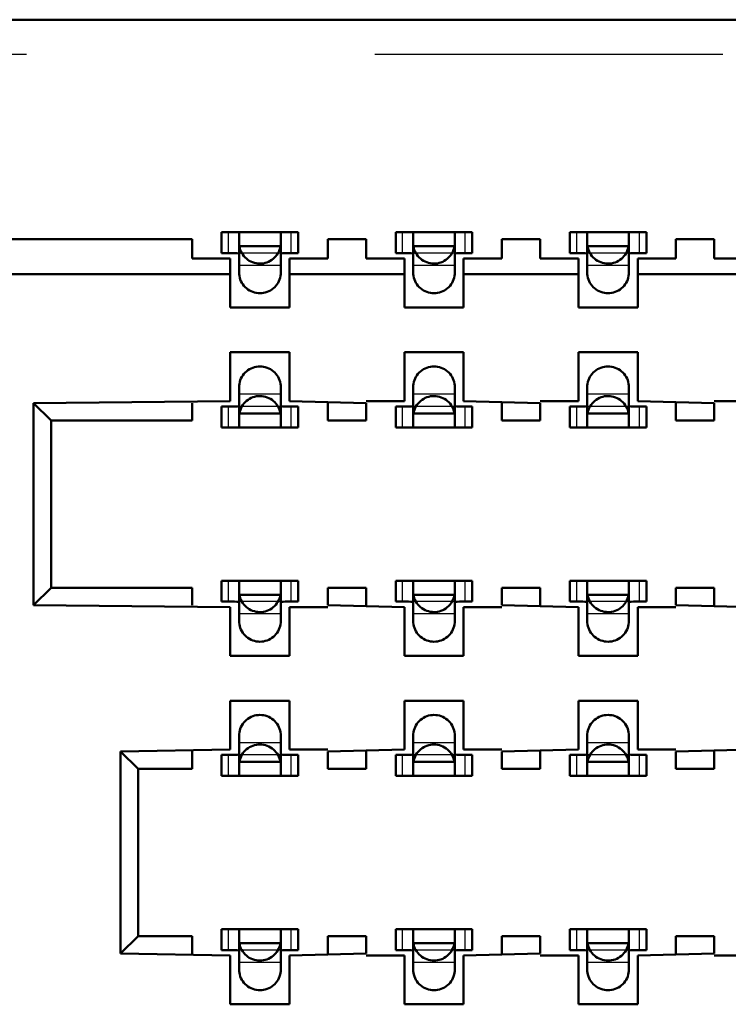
# Model space of a CAD drawing. Header units: inches. Extents: x -1.57 to 1.57, y -0.29 to 0.29.
# Tile 5 of 45: x -1.29 to -1.09, y 0.01 to 0.29. Entities that reach past the tile are written whole.
import ezdxf

# ---------------------------------------------------------------- set-up
doc = ezdxf.new("R2010")
doc.units = ezdxf.units.IN
doc.header["$MEASUREMENT"] = 0
doc.linetypes.add('Dashed', pattern=[2, 1, -1])
for name, color, linetype, lineweight in [('AM_0', 7, 'Continuous', 50), ('AM_4', 3, 'Continuous', 25), ('AM_9', 6, 'Dashed', 25)]:
    doc.layers.add(name, color=color, linetype=linetype, lineweight=lineweight)

# ---------------------------------------------------------------- blocks, each defined once
blk = doc.blocks.new('3_SEAM_50_03_5_L_10_1_A_K_TR_conn_0_in_SEAM_50_03_5_S_10_2_A_K_TR_4')
at = {"layer": 'AM_0', "ltscale": 0.006065}
for p, q in [((-1.214, 0.228), (-1.236, 0.228)), ((-1.236, 0.222), (-1.236, 0.228)), ((-1.231, 0.21651), (-1.231, 0.22785)), ((-1.219, 0.22785), (-1.219, 0.21651)), ((-1.214, 0.222), (-1.214, 0.228)), ((-1.164, 0.228), (-1.186, 0.228)), ((-1.186, 0.222), (-1.186, 0.228)), ((-1.181, 0.21651), (-1.181, 0.22785)), ((-1.169, 0.22785), (-1.169, 0.21651)), ((-1.164, 0.222), (-1.164, 0.228)), ((-1.136, 0.222), (-1.136, 0.228)), ((-1.114, 0.228), (-1.136, 0.228)), ((-1.131, 0.21651), (-1.131, 0.22785)), ((-1.119, 0.22785), (-1.119, 0.21651)), ((-1.114, 0.222), (-1.114, 0.228)), ((-1.21908, 0.224), (-1.23092, 0.224)), ((-1.16908, 0.224), (-1.18092, 0.224)), ((-1.11908, 0.224), (-1.13092, 0.224)), ((-1.236, 0.222), (-1.23228, 0.222)), ((-1.21772, 0.222), (-1.214, 0.222)), ((-1.186, 0.222), (-1.18228, 0.222)), ((-1.16772, 0.222), (-1.164, 0.222)), ((-1.136, 0.222), (-1.13228, 0.222)), ((-1.11772, 0.222), (-1.114, 0.222)), ((-1.231, 0.17215), (-1.231, 0.18349)), ((-1.219, 0.18349), (-1.219, 0.17215)), ((-1.181, 0.17215), (-1.181, 0.18349)), ((-1.169, 0.18349), (-1.169, 0.17215)), ((-1.131, 0.17215), (-1.131, 0.18349)), ((-1.119, 0.18349), (-1.119, 0.17215)), ((-1.23228, 0.178), (-1.236, 0.178)), ((-1.236, 0.172), (-1.236, 0.178)), ((-1.21908, 0.176), (-1.23092, 0.176)), ((-1.214, 0.178), (-1.21772, 0.178)), ((-1.214, 0.172), (-1.214, 0.178)), ((-1.18228, 0.178), (-1.186, 0.178)), ((-1.186, 0.172), (-1.186, 0.178)), ((-1.16908, 0.176), (-1.18092, 0.176)), ((-1.164, 0.178), (-1.16772, 0.178)), ((-1.164, 0.172), (-1.164, 0.178)), ((-1.13228, 0.178), (-1.136, 0.178)), ((-1.136, 0.172), (-1.136, 0.178)), ((-1.11908, 0.176), (-1.13092, 0.176)), ((-1.114, 0.178), (-1.11772, 0.178)), ((-1.114, 0.172), (-1.114, 0.178)), ((-1.236, 0.172), (-1.214, 0.172)), ((-1.186, 0.172), (-1.164, 0.172)), ((-1.136, 0.172), (-1.114, 0.172)), ((-1.236, 0.122), (-1.236, 0.128)), ((-1.214, 0.128), (-1.236, 0.128)), ((-1.231, 0.11651), (-1.231, 0.12785)), ((-1.219, 0.12785), (-1.219, 0.11651)), ((-1.214, 0.122), (-1.214, 0.128)), ((-1.164, 0.128), (-1.186, 0.128)), ((-1.186, 0.122), (-1.186, 0.128)), ((-1.181, 0.11651), (-1.181, 0.12785)), ((-1.169, 0.12785), (-1.169, 0.11651)), ((-1.164, 0.122), (-1.164, 0.128)), ((-1.136, 0.122), (-1.136, 0.128)), ((-1.114, 0.128), (-1.136, 0.128)), ((-1.131, 0.11651), (-1.131, 0.12785)), ((-1.119, 0.12785), (-1.119, 0.11651)), ((-1.114, 0.122), (-1.114, 0.128)), ((-1.236, 0.122), (-1.23228, 0.122)), ((-1.21908, 0.124), (-1.23092, 0.124)), ((-1.21772, 0.122), (-1.214, 0.122)), ((-1.186, 0.122), (-1.18228, 0.122)), ((-1.16908, 0.124), (-1.18092, 0.124)), ((-1.16772, 0.122), (-1.164, 0.122)), ((-1.136, 0.122), (-1.13228, 0.122)), ((-1.11908, 0.124), (-1.13092, 0.124)), ((-1.11772, 0.122), (-1.114, 0.122)), ((-1.231, 0.07215), (-1.231, 0.08349)), ((-1.219, 0.08349), (-1.219, 0.07215)), ((-1.181, 0.07215), (-1.181, 0.08349)), ((-1.169, 0.08349), (-1.169, 0.07215)), ((-1.131, 0.07215), (-1.131, 0.08349)), ((-1.119, 0.08349), (-1.119, 0.07215)), ((-1.23228, 0.078), (-1.236, 0.078)), ((-1.236, 0.072), (-1.236, 0.078)), ((-1.214, 0.078), (-1.21772, 0.078)), ((-1.214, 0.072), (-1.214, 0.078)), ((-1.18228, 0.078), (-1.186, 0.078)), ((-1.186, 0.072), (-1.186, 0.078)), ((-1.164, 0.078), (-1.16772, 0.078)), ((-1.164, 0.072), (-1.164, 0.078)), ((-1.13228, 0.078), (-1.136, 0.078)), ((-1.136, 0.072), (-1.136, 0.078)), ((-1.114, 0.078), (-1.11772, 0.078)), ((-1.114, 0.072), (-1.114, 0.078)), ((-1.21908, 0.076), (-1.23092, 0.076)), ((-1.16908, 0.076), (-1.18092, 0.076)), ((-1.11908, 0.076), (-1.13092, 0.076)), ((-1.236, 0.072), (-1.214, 0.072)), ((-1.186, 0.072), (-1.164, 0.072)), ((-1.136, 0.072), (-1.114, 0.072)), ((-1.236, 0.022), (-1.236, 0.028)), ((-1.214, 0.028), (-1.236, 0.028)), ((-1.231, 0.01651), (-1.231, 0.02785)), ((-1.219, 0.02785), (-1.219, 0.01651)), ((-1.214, 0.022), (-1.214, 0.028)), ((-1.186, 0.022), (-1.186, 0.028)), ((-1.164, 0.028), (-1.186, 0.028)), ((-1.181, 0.01651), (-1.181, 0.02785)), ((-1.169, 0.02785), (-1.169, 0.01651)), ((-1.164, 0.022), (-1.164, 0.028)), ((-1.136, 0.022), (-1.136, 0.028)), ((-1.114, 0.028), (-1.136, 0.028)), ((-1.131, 0.01651), (-1.131, 0.02785)), ((-1.119, 0.02785), (-1.119, 0.01651)), ((-1.114, 0.022), (-1.114, 0.028)), ((-1.21908, 0.024), (-1.23092, 0.024)), ((-1.16908, 0.024), (-1.18092, 0.024)), ((-1.11908, 0.024), (-1.13092, 0.024)), ((-1.236, 0.022), (-1.23228, 0.022)), ((-1.21772, 0.022), (-1.214, 0.022)), ((-1.186, 0.022), (-1.18228, 0.022)), ((-1.16772, 0.022), (-1.164, 0.022)), ((-1.136, 0.022), (-1.13228, 0.022)), ((-1.11772, 0.022), (-1.114, 0.022))]:
    blk.add_line(p, q, dxfattribs=at)
for points in [[(-1.231, 0.22785), (-1.23117, 0.22795), (-1.23165, 0.22799), (-1.23211, 0.228)], [(-1.21789, 0.228), (-1.21855, 0.22798), (-1.21893, 0.22792), (-1.219, 0.22785)], [(-1.181, 0.22785), (-1.18117, 0.22795), (-1.18165, 0.22799), (-1.18211, 0.228)], [(-1.16789, 0.228), (-1.16855, 0.22798), (-1.16893, 0.22792), (-1.169, 0.22785)], [(-1.131, 0.22785), (-1.13117, 0.22795), (-1.13165, 0.22799), (-1.13211, 0.228)], [(-1.11789, 0.228), (-1.11855, 0.22798), (-1.11893, 0.22792), (-1.119, 0.22785)], [(-1.23092, 0.224), (-1.23081, 0.22349), (-1.23065, 0.22299), (-1.23046, 0.2225), (-1.23022, 0.22204), (-1.22994, 0.22159), (-1.22962, 0.22118), (-1.22927, 0.22079), (-1.22889, 0.22043), (-1.22848, 0.22011), (-1.22804, 0.21983), (-1.22757, 0.21958), (-1.22709, 0.21938), (-1.22659, 0.21922), (-1.22608, 0.2191), (-1.22557, 0.21903), (-1.22504, 0.219), (-1.22452, 0.21902), (-1.224, 0.21908), (-1.22349, 0.21919), (-1.22299, 0.21935), (-1.2225, 0.21954), (-1.22204, 0.21978), (-1.22159, 0.22006), (-1.22118, 0.22038), (-1.22079, 0.22073), (-1.22043, 0.22111), (-1.22011, 0.22152), (-1.21983, 0.22196), (-1.21958, 0.22243), (-1.21938, 0.22291), (-1.21922, 0.22341), (-1.2191, 0.22392), (-1.21908, 0.224)], [(-1.18092, 0.224), (-1.18081, 0.22349), (-1.18065, 0.22299), (-1.18046, 0.2225), (-1.18022, 0.22204), (-1.17994, 0.22159), (-1.17962, 0.22118), (-1.17927, 0.22079), (-1.17889, 0.22043), (-1.17848, 0.22011), (-1.17804, 0.21983), (-1.17757, 0.21958), (-1.17709, 0.21938), (-1.17659, 0.21922), (-1.17608, 0.2191), (-1.17557, 0.21903), (-1.17504, 0.219), (-1.17452, 0.21902), (-1.174, 0.21908), (-1.17349, 0.21919), (-1.17299, 0.21935), (-1.1725, 0.21954), (-1.17204, 0.21978), (-1.17159, 0.22006), (-1.17118, 0.22038), (-1.17079, 0.22073), (-1.17043, 0.22111), (-1.17011, 0.22152), (-1.16983, 0.22196), (-1.16958, 0.22243), (-1.16938, 0.22291), (-1.16922, 0.22341), (-1.1691, 0.22392), (-1.16908, 0.224)], [(-1.13092, 0.224), (-1.13081, 0.22349), (-1.13065, 0.22299), (-1.13046, 0.2225), (-1.13022, 0.22204), (-1.12994, 0.22159), (-1.12962, 0.22118), (-1.12927, 0.22079), (-1.12889, 0.22043), (-1.12848, 0.22011), (-1.12804, 0.21983), (-1.12757, 0.21958), (-1.12709, 0.21938), (-1.12659, 0.21922), (-1.12608, 0.2191), (-1.12557, 0.21903), (-1.12504, 0.219), (-1.12452, 0.21902), (-1.124, 0.21908), (-1.12349, 0.21919), (-1.12299, 0.21935), (-1.1225, 0.21954), (-1.12204, 0.21978), (-1.12159, 0.22006), (-1.12118, 0.22038), (-1.12079, 0.22073), (-1.12043, 0.22111), (-1.12011, 0.22152), (-1.11983, 0.22196), (-1.11958, 0.22243), (-1.11938, 0.22291), (-1.11922, 0.22341), (-1.1191, 0.22392), (-1.11908, 0.224)], [(-1.231, 0.22175), (-1.23116, 0.22191), (-1.23163, 0.22198), (-1.23228, 0.222)], [(-1.21772, 0.222), (-1.21843, 0.22198), (-1.21887, 0.22189), (-1.219, 0.22175)], [(-1.181, 0.22175), (-1.18116, 0.22191), (-1.18163, 0.22198), (-1.18228, 0.222)], [(-1.16772, 0.222), (-1.16843, 0.22198), (-1.16887, 0.22189), (-1.169, 0.22175)], [(-1.131, 0.22175), (-1.13116, 0.22191), (-1.13163, 0.22198), (-1.13228, 0.222)], [(-1.11772, 0.222), (-1.11843, 0.22198), (-1.11887, 0.22189), (-1.119, 0.22175)], [(-1.219, 0.21651), (-1.21902, 0.21599), (-1.21909, 0.21547), (-1.2192, 0.21496), (-1.21936, 0.21446), (-1.21956, 0.21398), (-1.2198, 0.21351), (-1.22009, 0.21307), (-1.2204, 0.21266), (-1.22076, 0.21227), (-1.22114, 0.21192), (-1.22156, 0.2116), (-1.222, 0.21132), (-1.22246, 0.21108), (-1.22295, 0.21088), (-1.22345, 0.21072), (-1.22396, 0.21061), (-1.22448, 0.21054), (-1.225, 0.21051), (-1.22552, 0.21054), (-1.22604, 0.21061), (-1.22655, 0.21072), (-1.22705, 0.21088), (-1.22754, 0.21108), (-1.228, 0.21132), (-1.22844, 0.2116), (-1.22886, 0.21192), (-1.22924, 0.21227), (-1.2296, 0.21266), (-1.22991, 0.21307), (-1.2302, 0.21351), (-1.23044, 0.21398), (-1.23064, 0.21446), (-1.2308, 0.21496), (-1.23091, 0.21547), (-1.23098, 0.21599), (-1.231, 0.21651)], [(-1.169, 0.21651), (-1.16902, 0.21599), (-1.16909, 0.21547), (-1.1692, 0.21496), (-1.16936, 0.21446), (-1.16956, 0.21398), (-1.1698, 0.21351), (-1.17009, 0.21307), (-1.1704, 0.21266), (-1.17076, 0.21227), (-1.17114, 0.21192), (-1.17156, 0.2116), (-1.172, 0.21132), (-1.17246, 0.21108), (-1.17295, 0.21088), (-1.17345, 0.21072), (-1.17396, 0.21061), (-1.17448, 0.21054), (-1.175, 0.21051), (-1.17552, 0.21054), (-1.17604, 0.21061), (-1.17655, 0.21072), (-1.17705, 0.21088), (-1.17754, 0.21108), (-1.178, 0.21132), (-1.17844, 0.2116), (-1.17886, 0.21192), (-1.17924, 0.21227), (-1.1796, 0.21266), (-1.17991, 0.21307), (-1.1802, 0.21351), (-1.18044, 0.21398), (-1.18064, 0.21446), (-1.1808, 0.21496), (-1.18091, 0.21547), (-1.18098, 0.21599), (-1.181, 0.21651)], [(-1.119, 0.21651), (-1.11902, 0.21599), (-1.11909, 0.21547), (-1.1192, 0.21496), (-1.11936, 0.21446), (-1.11956, 0.21398), (-1.1198, 0.21351), (-1.12009, 0.21307), (-1.1204, 0.21266), (-1.12076, 0.21227), (-1.12114, 0.21192), (-1.12156, 0.2116), (-1.122, 0.21132), (-1.12246, 0.21108), (-1.12295, 0.21088), (-1.12345, 0.21072), (-1.12396, 0.21061), (-1.12448, 0.21054), (-1.125, 0.21051), (-1.12552, 0.21054), (-1.12604, 0.21061), (-1.12655, 0.21072), (-1.12705, 0.21088), (-1.12754, 0.21108), (-1.128, 0.21132), (-1.12844, 0.2116), (-1.12886, 0.21192), (-1.12924, 0.21227), (-1.1296, 0.21266), (-1.12991, 0.21307), (-1.1302, 0.21351), (-1.13044, 0.21398), (-1.13064, 0.21446), (-1.1308, 0.21496), (-1.13091, 0.21547), (-1.13098, 0.21599), (-1.131, 0.21651)], [(-1.231, 0.18349), (-1.23098, 0.18401), (-1.23091, 0.18453), (-1.2308, 0.18504), (-1.23064, 0.18554), (-1.23044, 0.18602), (-1.2302, 0.18649), (-1.22991, 0.18693), (-1.2296, 0.18734), (-1.22924, 0.18773), (-1.22886, 0.18808), (-1.22844, 0.1884), (-1.228, 0.18868), (-1.22754, 0.18892), (-1.22705, 0.18912), (-1.22655, 0.18928), (-1.22604, 0.18939), (-1.22552, 0.18946), (-1.225, 0.18949), (-1.22448, 0.18946), (-1.22396, 0.18939), (-1.22345, 0.18928), (-1.22295, 0.18912), (-1.22246, 0.18892), (-1.222, 0.18868), (-1.22156, 0.1884), (-1.22114, 0.18808), (-1.22076, 0.18773), (-1.2204, 0.18734), (-1.22009, 0.18693), (-1.2198, 0.18649), (-1.21956, 0.18602), (-1.21936, 0.18554), (-1.2192, 0.18504), (-1.21909, 0.18453), (-1.21902, 0.18401), (-1.219, 0.18349)], [(-1.181, 0.18349), (-1.18098, 0.18401), (-1.18091, 0.18453), (-1.1808, 0.18504), (-1.18064, 0.18554), (-1.18044, 0.18602), (-1.1802, 0.18649), (-1.17991, 0.18693), (-1.1796, 0.18734), (-1.17924, 0.18773), (-1.17886, 0.18808), (-1.17844, 0.1884), (-1.178, 0.18868), (-1.17754, 0.18892), (-1.17705, 0.18912), (-1.17655, 0.18928), (-1.17604, 0.18939), (-1.17552, 0.18946), (-1.175, 0.18949), (-1.17448, 0.18946), (-1.17396, 0.18939), (-1.17345, 0.18928), (-1.17295, 0.18912), (-1.17246, 0.18892), (-1.172, 0.18868), (-1.17156, 0.1884), (-1.17114, 0.18808), (-1.17076, 0.18773), (-1.1704, 0.18734), (-1.17009, 0.18693), (-1.1698, 0.18649), (-1.16956, 0.18602), (-1.16936, 0.18554), (-1.1692, 0.18504), (-1.16909, 0.18453), (-1.16902, 0.18401), (-1.169, 0.18349)], [(-1.131, 0.18349), (-1.13098, 0.18401), (-1.13091, 0.18453), (-1.1308, 0.18504), (-1.13064, 0.18554), (-1.13044, 0.18602), (-1.1302, 0.18649), (-1.12991, 0.18693), (-1.1296, 0.18734), (-1.12924, 0.18773), (-1.12886, 0.18808), (-1.12844, 0.1884), (-1.128, 0.18868), (-1.12754, 0.18892), (-1.12705, 0.18912), (-1.12655, 0.18928), (-1.12604, 0.18939), (-1.12552, 0.18946), (-1.125, 0.18949), (-1.12448, 0.18946), (-1.12396, 0.18939), (-1.12345, 0.18928), (-1.12295, 0.18912), (-1.12246, 0.18892), (-1.122, 0.18868), (-1.12156, 0.1884), (-1.12114, 0.18808), (-1.12076, 0.18773), (-1.1204, 0.18734), (-1.12009, 0.18693), (-1.1198, 0.18649), (-1.11956, 0.18602), (-1.11936, 0.18554), (-1.1192, 0.18504), (-1.11909, 0.18453), (-1.11902, 0.18401), (-1.119, 0.18349)], [(-1.21908, 0.176), (-1.21919, 0.17651), (-1.21935, 0.17701), (-1.21954, 0.1775), (-1.21978, 0.17796), (-1.22006, 0.17841), (-1.22038, 0.17882), (-1.22073, 0.17921), (-1.22111, 0.17957), (-1.22152, 0.17989), (-1.22196, 0.18017), (-1.22243, 0.18042), (-1.22291, 0.18062), (-1.22341, 0.18078), (-1.22392, 0.1809), (-1.22443, 0.18097), (-1.22496, 0.181), (-1.22548, 0.18098), (-1.226, 0.18092), (-1.22651, 0.18081), (-1.22701, 0.18065), (-1.2275, 0.18046), (-1.22796, 0.18022), (-1.22841, 0.17994), (-1.22882, 0.17962), (-1.22921, 0.17927), (-1.22957, 0.17889), (-1.22989, 0.17848), (-1.23017, 0.17804), (-1.23042, 0.17757), (-1.23062, 0.17709), (-1.23078, 0.17659), (-1.2309, 0.17608), (-1.23092, 0.176)], [(-1.16908, 0.176), (-1.16919, 0.17651), (-1.16935, 0.17701), (-1.16954, 0.1775), (-1.16978, 0.17796), (-1.17006, 0.17841), (-1.17038, 0.17882), (-1.17073, 0.17921), (-1.17111, 0.17957), (-1.17152, 0.17989), (-1.17196, 0.18017), (-1.17243, 0.18042), (-1.17291, 0.18062), (-1.17341, 0.18078), (-1.17392, 0.1809), (-1.17443, 0.18097), (-1.17496, 0.181), (-1.17548, 0.18098), (-1.176, 0.18092), (-1.17651, 0.18081), (-1.17701, 0.18065), (-1.1775, 0.18046), (-1.17796, 0.18022), (-1.17841, 0.17994), (-1.17882, 0.17962), (-1.17921, 0.17927), (-1.17957, 0.17889), (-1.17989, 0.17848), (-1.18017, 0.17804), (-1.18042, 0.17757), (-1.18062, 0.17709), (-1.18078, 0.17659), (-1.1809, 0.17608), (-1.18092, 0.176)], [(-1.11908, 0.176), (-1.11919, 0.17651), (-1.11935, 0.17701), (-1.11954, 0.1775), (-1.11978, 0.17796), (-1.12006, 0.17841), (-1.12038, 0.17882), (-1.12073, 0.17921), (-1.12111, 0.17957), (-1.12152, 0.17989), (-1.12196, 0.18017), (-1.12243, 0.18042), (-1.12291, 0.18062), (-1.12341, 0.18078), (-1.12392, 0.1809), (-1.12443, 0.18097), (-1.12496, 0.181), (-1.12548, 0.18098), (-1.126, 0.18092), (-1.12651, 0.18081), (-1.12701, 0.18065), (-1.1275, 0.18046), (-1.12796, 0.18022), (-1.12841, 0.17994), (-1.12882, 0.17962), (-1.12921, 0.17927), (-1.12957, 0.17889), (-1.12989, 0.17848), (-1.13017, 0.17804), (-1.13042, 0.17757), (-1.13062, 0.17709), (-1.13078, 0.17659), (-1.1309, 0.17608), (-1.13092, 0.176)], [(-1.23228, 0.178), (-1.23157, 0.17802), (-1.23113, 0.17811), (-1.231, 0.17825)], [(-1.219, 0.17825), (-1.21884, 0.17809), (-1.21837, 0.17802), (-1.21772, 0.178)], [(-1.18228, 0.178), (-1.18157, 0.17802), (-1.18113, 0.17811), (-1.181, 0.17825)], [(-1.169, 0.17825), (-1.16884, 0.17809), (-1.16837, 0.17802), (-1.16772, 0.178)], [(-1.13228, 0.178), (-1.13157, 0.17802), (-1.13113, 0.17811), (-1.131, 0.17825)], [(-1.119, 0.17825), (-1.11884, 0.17809), (-1.11837, 0.17802), (-1.11772, 0.178)], [(-1.23211, 0.172), (-1.23145, 0.17202), (-1.23107, 0.17208), (-1.231, 0.17215)], [(-1.219, 0.17215), (-1.21883, 0.17205), (-1.21835, 0.17201), (-1.21789, 0.172)], [(-1.18211, 0.172), (-1.18145, 0.17202), (-1.18107, 0.17208), (-1.181, 0.17215)], [(-1.169, 0.17215), (-1.16883, 0.17205), (-1.16835, 0.17201), (-1.16789, 0.172)], [(-1.13211, 0.172), (-1.13145, 0.17202), (-1.13107, 0.17208), (-1.131, 0.17215)], [(-1.119, 0.17215), (-1.11883, 0.17205), (-1.11835, 0.17201), (-1.11789, 0.172)], [(-1.231, 0.12785), (-1.23117, 0.12795), (-1.23165, 0.12799), (-1.23211, 0.128)], [(-1.21789, 0.128), (-1.21855, 0.12798), (-1.21893, 0.12792), (-1.219, 0.12785)], [(-1.181, 0.12785), (-1.18117, 0.12795), (-1.18165, 0.12799), (-1.18211, 0.128)], [(-1.16789, 0.128), (-1.16855, 0.12798), (-1.16893, 0.12792), (-1.169, 0.12785)], [(-1.131, 0.12785), (-1.13117, 0.12795), (-1.13165, 0.12799), (-1.13211, 0.128)], [(-1.11789, 0.128), (-1.11855, 0.12798), (-1.11893, 0.12792), (-1.119, 0.12785)], [(-1.231, 0.12175), (-1.23116, 0.12191), (-1.23163, 0.12198), (-1.23228, 0.122)], [(-1.23092, 0.124), (-1.23081, 0.12349), (-1.23065, 0.12299), (-1.23046, 0.1225), (-1.23022, 0.12204), (-1.22994, 0.12159), (-1.22962, 0.12118), (-1.22927, 0.12079), (-1.22889, 0.12043), (-1.22848, 0.12011), (-1.22804, 0.11983), (-1.22757, 0.11958), (-1.22709, 0.11938), (-1.22659, 0.11922), (-1.22608, 0.1191), (-1.22557, 0.11903), (-1.22504, 0.119), (-1.22452, 0.11902), (-1.224, 0.11908), (-1.22349, 0.11919), (-1.22299, 0.11935), (-1.2225, 0.11954), (-1.22204, 0.11978), (-1.22159, 0.12006), (-1.22118, 0.12038), (-1.22079, 0.12073), (-1.22043, 0.12111), (-1.22011, 0.12152), (-1.21983, 0.12196), (-1.21958, 0.12243), (-1.21938, 0.12291), (-1.21922, 0.12341), (-1.2191, 0.12392), (-1.21908, 0.124)], [(-1.21772, 0.122), (-1.21843, 0.12198), (-1.21887, 0.12189), (-1.219, 0.12175)], [(-1.181, 0.12175), (-1.18116, 0.12191), (-1.18163, 0.12198), (-1.18228, 0.122)], [(-1.18092, 0.124), (-1.18081, 0.12349), (-1.18065, 0.12299), (-1.18046, 0.1225), (-1.18022, 0.12204), (-1.17994, 0.12159), (-1.17962, 0.12118), (-1.17927, 0.12079), (-1.17889, 0.12043), (-1.17848, 0.12011), (-1.17804, 0.11983), (-1.17757, 0.11958), (-1.17709, 0.11938), (-1.17659, 0.11922), (-1.17608, 0.1191), (-1.17557, 0.11903), (-1.17504, 0.119), (-1.17452, 0.11902), (-1.174, 0.11908), (-1.17349, 0.11919), (-1.17299, 0.11935), (-1.1725, 0.11954), (-1.17204, 0.11978), (-1.17159, 0.12006), (-1.17118, 0.12038), (-1.17079, 0.12073), (-1.17043, 0.12111), (-1.17011, 0.12152), (-1.16983, 0.12196), (-1.16958, 0.12243), (-1.16938, 0.12291), (-1.16922, 0.12341), (-1.1691, 0.12392), (-1.16908, 0.124)], [(-1.16772, 0.122), (-1.16843, 0.12198), (-1.16887, 0.12189), (-1.169, 0.12175)], [(-1.131, 0.12175), (-1.13116, 0.12191), (-1.13163, 0.12198), (-1.13228, 0.122)], [(-1.13092, 0.124), (-1.13081, 0.12349), (-1.13065, 0.12299), (-1.13046, 0.1225), (-1.13022, 0.12204), (-1.12994, 0.12159), (-1.12962, 0.12118), (-1.12927, 0.12079), (-1.12889, 0.12043), (-1.12848, 0.12011), (-1.12804, 0.11983), (-1.12757, 0.11958), (-1.12709, 0.11938), (-1.12659, 0.11922), (-1.12608, 0.1191), (-1.12557, 0.11903), (-1.12504, 0.119), (-1.12452, 0.11902), (-1.124, 0.11908), (-1.12349, 0.11919), (-1.12299, 0.11935), (-1.1225, 0.11954), (-1.12204, 0.11978), (-1.12159, 0.12006), (-1.12118, 0.12038), (-1.12079, 0.12073), (-1.12043, 0.12111), (-1.12011, 0.12152), (-1.11983, 0.12196), (-1.11958, 0.12243), (-1.11938, 0.12291), (-1.11922, 0.12341), (-1.1191, 0.12392), (-1.11908, 0.124)], [(-1.11772, 0.122), (-1.11843, 0.12198), (-1.11887, 0.12189), (-1.119, 0.12175)], [(-1.219, 0.11651), (-1.21902, 0.11599), (-1.21909, 0.11547), (-1.2192, 0.11496), (-1.21936, 0.11446), (-1.21956, 0.11398), (-1.2198, 0.11351), (-1.22009, 0.11307), (-1.2204, 0.11266), (-1.22076, 0.11227), (-1.22114, 0.11192), (-1.22156, 0.1116), (-1.222, 0.11132), (-1.22246, 0.11108), (-1.22295, 0.11088), (-1.22345, 0.11072), (-1.22396, 0.11061), (-1.22448, 0.11054), (-1.225, 0.11051), (-1.22552, 0.11054), (-1.22604, 0.11061), (-1.22655, 0.11072), (-1.22705, 0.11088), (-1.22754, 0.11108), (-1.228, 0.11132), (-1.22844, 0.1116), (-1.22886, 0.11192), (-1.22924, 0.11227), (-1.2296, 0.11266), (-1.22991, 0.11307), (-1.2302, 0.11351), (-1.23044, 0.11398), (-1.23064, 0.11446), (-1.2308, 0.11496), (-1.23091, 0.11547), (-1.23098, 0.11599), (-1.231, 0.11651)], [(-1.169, 0.11651), (-1.16902, 0.11599), (-1.16909, 0.11547), (-1.1692, 0.11496), (-1.16936, 0.11446), (-1.16956, 0.11398), (-1.1698, 0.11351), (-1.17009, 0.11307), (-1.1704, 0.11266), (-1.17076, 0.11227), (-1.17114, 0.11192), (-1.17156, 0.1116), (-1.172, 0.11132), (-1.17246, 0.11108), (-1.17295, 0.11088), (-1.17345, 0.11072), (-1.17396, 0.11061), (-1.17448, 0.11054), (-1.175, 0.11051), (-1.17552, 0.11054), (-1.17604, 0.11061), (-1.17655, 0.11072), (-1.17705, 0.11088), (-1.17754, 0.11108), (-1.178, 0.11132), (-1.17844, 0.1116), (-1.17886, 0.11192), (-1.17924, 0.11227), (-1.1796, 0.11266), (-1.17991, 0.11307), (-1.1802, 0.11351), (-1.18044, 0.11398), (-1.18064, 0.11446), (-1.1808, 0.11496), (-1.18091, 0.11547), (-1.18098, 0.11599), (-1.181, 0.11651)], [(-1.119, 0.11651), (-1.11902, 0.11599), (-1.11909, 0.11547), (-1.1192, 0.11496), (-1.11936, 0.11446), (-1.11956, 0.11398), (-1.1198, 0.11351), (-1.12009, 0.11307), (-1.1204, 0.11266), (-1.12076, 0.11227), (-1.12114, 0.11192), (-1.12156, 0.1116), (-1.122, 0.11132), (-1.12246, 0.11108), (-1.12295, 0.11088), (-1.12345, 0.11072), (-1.12396, 0.11061), (-1.12448, 0.11054), (-1.125, 0.11051), (-1.12552, 0.11054), (-1.12604, 0.11061), (-1.12655, 0.11072), (-1.12705, 0.11088), (-1.12754, 0.11108), (-1.128, 0.11132), (-1.12844, 0.1116), (-1.12886, 0.11192), (-1.12924, 0.11227), (-1.1296, 0.11266), (-1.12991, 0.11307), (-1.1302, 0.11351), (-1.13044, 0.11398), (-1.13064, 0.11446), (-1.1308, 0.11496), (-1.13091, 0.11547), (-1.13098, 0.11599), (-1.131, 0.11651)], [(-1.231, 0.08349), (-1.23098, 0.08401), (-1.23091, 0.08453), (-1.2308, 0.08504), (-1.23064, 0.08554), (-1.23044, 0.08602), (-1.2302, 0.08649), (-1.22991, 0.08693), (-1.2296, 0.08734), (-1.22924, 0.08773), (-1.22886, 0.08808), (-1.22844, 0.0884), (-1.228, 0.08868), (-1.22754, 0.08892), (-1.22705, 0.08912), (-1.22655, 0.08928), (-1.22604, 0.08939), (-1.22552, 0.08946), (-1.225, 0.08949), (-1.22448, 0.08946), (-1.22396, 0.08939), (-1.22345, 0.08928), (-1.22295, 0.08912), (-1.22246, 0.08892), (-1.222, 0.08868), (-1.22156, 0.0884), (-1.22114, 0.08808), (-1.22076, 0.08773), (-1.2204, 0.08734), (-1.22009, 0.08693), (-1.2198, 0.08649), (-1.21956, 0.08602), (-1.21936, 0.08554), (-1.2192, 0.08504), (-1.21909, 0.08453), (-1.21902, 0.08401), (-1.219, 0.08349)], [(-1.181, 0.08349), (-1.18098, 0.08401), (-1.18091, 0.08453), (-1.1808, 0.08504), (-1.18064, 0.08554), (-1.18044, 0.08602), (-1.1802, 0.08649), (-1.17991, 0.08693), (-1.1796, 0.08734), (-1.17924, 0.08773), (-1.17886, 0.08808), (-1.17844, 0.0884), (-1.178, 0.08868), (-1.17754, 0.08892), (-1.17705, 0.08912), (-1.17655, 0.08928), (-1.17604, 0.08939), (-1.17552, 0.08946), (-1.175, 0.08949), (-1.17448, 0.08946), (-1.17396, 0.08939), (-1.17345, 0.08928), (-1.17295, 0.08912), (-1.17246, 0.08892), (-1.172, 0.08868), (-1.17156, 0.0884), (-1.17114, 0.08808), (-1.17076, 0.08773), (-1.1704, 0.08734), (-1.17009, 0.08693), (-1.1698, 0.08649), (-1.16956, 0.08602), (-1.16936, 0.08554), (-1.1692, 0.08504), (-1.16909, 0.08453), (-1.16902, 0.08401), (-1.169, 0.08349)], [(-1.131, 0.08349), (-1.13098, 0.08401), (-1.13091, 0.08453), (-1.1308, 0.08504), (-1.13064, 0.08554), (-1.13044, 0.08602), (-1.1302, 0.08649), (-1.12991, 0.08693), (-1.1296, 0.08734), (-1.12924, 0.08773), (-1.12886, 0.08808), (-1.12844, 0.0884), (-1.128, 0.08868), (-1.12754, 0.08892), (-1.12705, 0.08912), (-1.12655, 0.08928), (-1.12604, 0.08939), (-1.12552, 0.08946), (-1.125, 0.08949), (-1.12448, 0.08946), (-1.12396, 0.08939), (-1.12345, 0.08928), (-1.12295, 0.08912), (-1.12246, 0.08892), (-1.122, 0.08868), (-1.12156, 0.0884), (-1.12114, 0.08808), (-1.12076, 0.08773), (-1.1204, 0.08734), (-1.12009, 0.08693), (-1.1198, 0.08649), (-1.11956, 0.08602), (-1.11936, 0.08554), (-1.1192, 0.08504), (-1.11909, 0.08453), (-1.11902, 0.08401), (-1.119, 0.08349)], [(-1.21908, 0.076), (-1.21919, 0.07651), (-1.21935, 0.07701), (-1.21954, 0.0775), (-1.21978, 0.07796), (-1.22006, 0.07841), (-1.22038, 0.07882), (-1.22073, 0.07921), (-1.22111, 0.07957), (-1.22152, 0.07989), (-1.22196, 0.08017), (-1.22243, 0.08042), (-1.22291, 0.08062), (-1.22341, 0.08078), (-1.22392, 0.0809), (-1.22443, 0.08097), (-1.22496, 0.081), (-1.22548, 0.08098), (-1.226, 0.08092), (-1.22651, 0.08081), (-1.22701, 0.08065), (-1.2275, 0.08046), (-1.22796, 0.08022), (-1.22841, 0.07994), (-1.22882, 0.07962), (-1.22921, 0.07927), (-1.22957, 0.07889), (-1.22989, 0.07848), (-1.23017, 0.07804), (-1.23042, 0.07757), (-1.23062, 0.07709), (-1.23078, 0.07659), (-1.2309, 0.07608), (-1.23092, 0.076)], [(-1.16908, 0.076), (-1.16919, 0.07651), (-1.16935, 0.07701), (-1.16954, 0.0775), (-1.16978, 0.07796), (-1.17006, 0.07841), (-1.17038, 0.07882), (-1.17073, 0.07921), (-1.17111, 0.07957), (-1.17152, 0.07989), (-1.17196, 0.08017), (-1.17243, 0.08042), (-1.17291, 0.08062), (-1.17341, 0.08078), (-1.17392, 0.0809), (-1.17443, 0.08097), (-1.17496, 0.081), (-1.17548, 0.08098), (-1.176, 0.08092), (-1.17651, 0.08081), (-1.17701, 0.08065), (-1.1775, 0.08046), (-1.17796, 0.08022), (-1.17841, 0.07994), (-1.17882, 0.07962), (-1.17921, 0.07927), (-1.17957, 0.07889), (-1.17989, 0.07848), (-1.18017, 0.07804), (-1.18042, 0.07757), (-1.18062, 0.07709), (-1.18078, 0.07659), (-1.1809, 0.07608), (-1.18092, 0.076)], [(-1.11908, 0.076), (-1.11919, 0.07651), (-1.11935, 0.07701), (-1.11954, 0.0775), (-1.11978, 0.07796), (-1.12006, 0.07841), (-1.12038, 0.07882), (-1.12073, 0.07921), (-1.12111, 0.07957), (-1.12152, 0.07989), (-1.12196, 0.08017), (-1.12243, 0.08042), (-1.12291, 0.08062), (-1.12341, 0.08078), (-1.12392, 0.0809), (-1.12443, 0.08097), (-1.12496, 0.081), (-1.12548, 0.08098), (-1.126, 0.08092), (-1.12651, 0.08081), (-1.12701, 0.08065), (-1.1275, 0.08046), (-1.12796, 0.08022), (-1.12841, 0.07994), (-1.12882, 0.07962), (-1.12921, 0.07927), (-1.12957, 0.07889), (-1.12989, 0.07848), (-1.13017, 0.07804), (-1.13042, 0.07757), (-1.13062, 0.07709), (-1.13078, 0.07659), (-1.1309, 0.07608), (-1.13092, 0.076)], [(-1.23228, 0.078), (-1.23157, 0.07802), (-1.23113, 0.07811), (-1.231, 0.07825)], [(-1.219, 0.07825), (-1.21884, 0.07809), (-1.21837, 0.07802), (-1.21772, 0.078)], [(-1.18228, 0.078), (-1.18157, 0.07802), (-1.18113, 0.07811), (-1.181, 0.07825)], [(-1.169, 0.07825), (-1.16884, 0.07809), (-1.16837, 0.07802), (-1.16772, 0.078)], [(-1.13228, 0.078), (-1.13157, 0.07802), (-1.13113, 0.07811), (-1.131, 0.07825)], [(-1.119, 0.07825), (-1.11884, 0.07809), (-1.11837, 0.07802), (-1.11772, 0.078)], [(-1.23211, 0.072), (-1.23145, 0.07202), (-1.23107, 0.07208), (-1.231, 0.07215)], [(-1.219, 0.07215), (-1.21883, 0.07205), (-1.21835, 0.07201), (-1.21789, 0.072)], [(-1.18211, 0.072), (-1.18145, 0.07202), (-1.18107, 0.07208), (-1.181, 0.07215)], [(-1.169, 0.07215), (-1.16883, 0.07205), (-1.16835, 0.07201), (-1.16789, 0.072)], [(-1.13211, 0.072), (-1.13145, 0.07202), (-1.13107, 0.07208), (-1.131, 0.07215)], [(-1.119, 0.07215), (-1.11883, 0.07205), (-1.11835, 0.07201), (-1.11789, 0.072)], [(-1.231, 0.02785), (-1.23117, 0.02795), (-1.23165, 0.02799), (-1.23211, 0.028)], [(-1.21789, 0.028), (-1.21855, 0.02798), (-1.21893, 0.02792), (-1.219, 0.02785)], [(-1.181, 0.02785), (-1.18117, 0.02795), (-1.18165, 0.02799), (-1.18211, 0.028)], [(-1.16789, 0.028), (-1.16855, 0.02798), (-1.16893, 0.02792), (-1.169, 0.02785)], [(-1.131, 0.02785), (-1.13117, 0.02795), (-1.13165, 0.02799), (-1.13211, 0.028)], [(-1.11789, 0.028), (-1.11855, 0.02798), (-1.11893, 0.02792), (-1.119, 0.02785)], [(-1.23092, 0.024), (-1.23081, 0.02349), (-1.23065, 0.02299), (-1.23046, 0.0225), (-1.23022, 0.02204), (-1.22994, 0.02159), (-1.22962, 0.02118), (-1.22927, 0.02079), (-1.22889, 0.02043), (-1.22848, 0.02011), (-1.22804, 0.01983), (-1.22757, 0.01958), (-1.22709, 0.01938), (-1.22659, 0.01922), (-1.22608, 0.0191), (-1.22557, 0.01903), (-1.22504, 0.019), (-1.22452, 0.01902), (-1.224, 0.01908), (-1.22349, 0.01919), (-1.22299, 0.01935), (-1.2225, 0.01954), (-1.22204, 0.01978), (-1.22159, 0.02006), (-1.22118, 0.02038), (-1.22079, 0.02073), (-1.22043, 0.02111), (-1.22011, 0.02152), (-1.21983, 0.02196), (-1.21958, 0.02243), (-1.21938, 0.02291), (-1.21922, 0.02341), (-1.2191, 0.02392), (-1.21908, 0.024)], [(-1.18092, 0.024), (-1.18081, 0.02349), (-1.18065, 0.02299), (-1.18046, 0.0225), (-1.18022, 0.02204), (-1.17994, 0.02159), (-1.17962, 0.02118), (-1.17927, 0.02079), (-1.17889, 0.02043), (-1.17848, 0.02011), (-1.17804, 0.01983), (-1.17757, 0.01958), (-1.17709, 0.01938), (-1.17659, 0.01922), (-1.17608, 0.0191), (-1.17557, 0.01903), (-1.17504, 0.019), (-1.17452, 0.01902), (-1.174, 0.01908), (-1.17349, 0.01919), (-1.17299, 0.01935), (-1.1725, 0.01954), (-1.17204, 0.01978), (-1.17159, 0.02006), (-1.17118, 0.02038), (-1.17079, 0.02073), (-1.17043, 0.02111), (-1.17011, 0.02152), (-1.16983, 0.02196), (-1.16958, 0.02243), (-1.16938, 0.02291), (-1.16922, 0.02341), (-1.1691, 0.02392), (-1.16908, 0.024)], [(-1.13092, 0.024), (-1.13081, 0.02349), (-1.13065, 0.02299), (-1.13046, 0.0225), (-1.13022, 0.02204), (-1.12994, 0.02159), (-1.12962, 0.02118), (-1.12927, 0.02079), (-1.12889, 0.02043), (-1.12848, 0.02011), (-1.12804, 0.01983), (-1.12757, 0.01958), (-1.12709, 0.01938), (-1.12659, 0.01922), (-1.12608, 0.0191), (-1.12557, 0.01903), (-1.12504, 0.019), (-1.12452, 0.01902), (-1.124, 0.01908), (-1.12349, 0.01919), (-1.12299, 0.01935), (-1.1225, 0.01954), (-1.12204, 0.01978), (-1.12159, 0.02006), (-1.12118, 0.02038), (-1.12079, 0.02073), (-1.12043, 0.02111), (-1.12011, 0.02152), (-1.11983, 0.02196), (-1.11958, 0.02243), (-1.11938, 0.02291), (-1.11922, 0.02341), (-1.1191, 0.02392), (-1.11908, 0.024)], [(-1.231, 0.02175), (-1.23116, 0.02191), (-1.23163, 0.02198), (-1.23228, 0.022)], [(-1.21772, 0.022), (-1.21843, 0.02198), (-1.21887, 0.02189), (-1.219, 0.02175)], [(-1.181, 0.02175), (-1.18116, 0.02191), (-1.18163, 0.02198), (-1.18228, 0.022)], [(-1.16772, 0.022), (-1.16843, 0.02198), (-1.16887, 0.02189), (-1.169, 0.02175)], [(-1.131, 0.02175), (-1.13116, 0.02191), (-1.13163, 0.02198), (-1.13228, 0.022)], [(-1.11772, 0.022), (-1.11843, 0.02198), (-1.11887, 0.02189), (-1.119, 0.02175)], [(-1.219, 0.01651), (-1.21902, 0.01599), (-1.21909, 0.01547), (-1.2192, 0.01496), (-1.21936, 0.01446), (-1.21956, 0.01398), (-1.2198, 0.01351), (-1.22009, 0.01307), (-1.2204, 0.01266), (-1.22076, 0.01227), (-1.22114, 0.01192), (-1.22156, 0.0116), (-1.222, 0.01132), (-1.22246, 0.01108), (-1.22295, 0.01088), (-1.22345, 0.01072), (-1.22396, 0.01061), (-1.22448, 0.01054), (-1.225, 0.01051), (-1.22552, 0.01054), (-1.22604, 0.01061), (-1.22655, 0.01072), (-1.22705, 0.01088), (-1.22754, 0.01108), (-1.228, 0.01132), (-1.22844, 0.0116), (-1.22886, 0.01192), (-1.22924, 0.01227), (-1.2296, 0.01266), (-1.22991, 0.01307), (-1.2302, 0.01351), (-1.23044, 0.01398), (-1.23064, 0.01446), (-1.2308, 0.01496), (-1.23091, 0.01547), (-1.23098, 0.01599), (-1.231, 0.01651)], [(-1.169, 0.01651), (-1.16902, 0.01599), (-1.16909, 0.01547), (-1.1692, 0.01496), (-1.16936, 0.01446), (-1.16956, 0.01398), (-1.1698, 0.01351), (-1.17009, 0.01307), (-1.1704, 0.01266), (-1.17076, 0.01227), (-1.17114, 0.01192), (-1.17156, 0.0116), (-1.172, 0.01132), (-1.17246, 0.01108), (-1.17295, 0.01088), (-1.17345, 0.01072), (-1.17396, 0.01061), (-1.17448, 0.01054), (-1.175, 0.01051), (-1.17552, 0.01054), (-1.17604, 0.01061), (-1.17655, 0.01072), (-1.17705, 0.01088), (-1.17754, 0.01108), (-1.178, 0.01132), (-1.17844, 0.0116), (-1.17886, 0.01192), (-1.17924, 0.01227), (-1.1796, 0.01266), (-1.17991, 0.01307), (-1.1802, 0.01351), (-1.18044, 0.01398), (-1.18064, 0.01446), (-1.1808, 0.01496), (-1.18091, 0.01547), (-1.18098, 0.01599), (-1.181, 0.01651)], [(-1.119, 0.01651), (-1.11902, 0.01599), (-1.11909, 0.01547), (-1.1192, 0.01496), (-1.11936, 0.01446), (-1.11956, 0.01398), (-1.1198, 0.01351), (-1.12009, 0.01307), (-1.1204, 0.01266), (-1.12076, 0.01227), (-1.12114, 0.01192), (-1.12156, 0.0116), (-1.122, 0.01132), (-1.12246, 0.01108), (-1.12295, 0.01088), (-1.12345, 0.01072), (-1.12396, 0.01061), (-1.12448, 0.01054), (-1.125, 0.01051), (-1.12552, 0.01054), (-1.12604, 0.01061), (-1.12655, 0.01072), (-1.12705, 0.01088), (-1.12754, 0.01108), (-1.128, 0.01132), (-1.12844, 0.0116), (-1.12886, 0.01192), (-1.12924, 0.01227), (-1.1296, 0.01266), (-1.12991, 0.01307), (-1.1302, 0.01351), (-1.13044, 0.01398), (-1.13064, 0.01446), (-1.1308, 0.01496), (-1.13091, 0.01547), (-1.13098, 0.01599), (-1.131, 0.01651)]]:
    blk.add_lwpolyline(points, dxfattribs=at)
at = {"layer": 'AM_4', "ltscale": 0.006065}
for p, q in [((-1.234, 0.222), (-1.234, 0.228)), ((-1.216, 0.222), (-1.216, 0.228)), ((-1.184, 0.222), (-1.184, 0.228)), ((-1.166, 0.222), (-1.166, 0.228)), ((-1.134, 0.222), (-1.134, 0.228)), ((-1.116, 0.222), (-1.116, 0.228)), ((-1.234, 0.172), (-1.234, 0.178)), ((-1.216, 0.172), (-1.216, 0.178)), ((-1.184, 0.172), (-1.184, 0.178)), ((-1.166, 0.172), (-1.166, 0.178)), ((-1.134, 0.172), (-1.134, 0.178)), ((-1.116, 0.172), (-1.116, 0.178)), ((-1.234, 0.122), (-1.234, 0.128)), ((-1.216, 0.122), (-1.216, 0.128)), ((-1.184, 0.122), (-1.184, 0.128)), ((-1.166, 0.122), (-1.166, 0.128)), ((-1.134, 0.122), (-1.134, 0.128)), ((-1.116, 0.122), (-1.116, 0.128)), ((-1.234, 0.072), (-1.234, 0.078)), ((-1.216, 0.072), (-1.216, 0.078)), ((-1.184, 0.072), (-1.184, 0.078)), ((-1.166, 0.072), (-1.166, 0.078)), ((-1.134, 0.072), (-1.134, 0.078)), ((-1.116, 0.072), (-1.116, 0.078)), ((-1.234, 0.022), (-1.234, 0.028)), ((-1.216, 0.022), (-1.216, 0.028)), ((-1.184, 0.022), (-1.184, 0.028)), ((-1.166, 0.022), (-1.166, 0.028)), ((-1.134, 0.022), (-1.134, 0.028)), ((-1.116, 0.022), (-1.116, 0.028))]:
    blk.add_line(p, q, dxfattribs=at)
at = {"layer": 'AM_9', "ltscale": 0.006065}
for p, q in [((1.308, 0.279), (-1.308, 0.279)), ((-1.21772, 0.222), (-1.23228, 0.222)), ((-1.16772, 0.222), (-1.18228, 0.222)), ((-1.11772, 0.222), (-1.13228, 0.222)), ((-1.219, 0.21849), (-1.231, 0.21849)), ((-1.169, 0.21849), (-1.181, 0.21849)), ((-1.119, 0.21849), (-1.131, 0.21849)), ((-1.219, 0.18151), (-1.231, 0.18151)), ((-1.169, 0.18151), (-1.181, 0.18151)), ((-1.119, 0.18151), (-1.131, 0.18151)), ((-1.21772, 0.178), (-1.23228, 0.178)), ((-1.16772, 0.178), (-1.18228, 0.178)), ((-1.11772, 0.178), (-1.13228, 0.178)), ((-1.21772, 0.122), (-1.23228, 0.122)), ((-1.16772, 0.122), (-1.18228, 0.122)), ((-1.11772, 0.122), (-1.13228, 0.122)), ((-1.219, 0.11849), (-1.231, 0.11849)), ((-1.169, 0.11849), (-1.181, 0.11849)), ((-1.119, 0.11849), (-1.131, 0.11849)), ((-1.219, 0.08151), (-1.231, 0.08151)), ((-1.169, 0.08151), (-1.181, 0.08151)), ((-1.119, 0.08151), (-1.131, 0.08151)), ((-1.21772, 0.078), (-1.23228, 0.078)), ((-1.16772, 0.078), (-1.18228, 0.078)), ((-1.11772, 0.078), (-1.13228, 0.078)), ((-1.21772, 0.022), (-1.23228, 0.022)), ((-1.16772, 0.022), (-1.18228, 0.022)), ((-1.11772, 0.022), (-1.13228, 0.022)), ((-1.219, 0.01849), (-1.231, 0.01849)), ((-1.169, 0.01849), (-1.181, 0.01849)), ((-1.119, 0.01849), (-1.131, 0.01849))]:
    blk.add_line(p, q, dxfattribs=at)
blk = doc.blocks.new('4_SEAM_50_03_5_L_10_1_A_K_TR_body_0_in_SEAM_50_03_5_S_10_2_A_K_TR_4')
at = {"layer": 'AM_0', "ltscale": 0.006206}
for p, q in [((1.318, 0.289), (-1.318, 0.289)), ((-1.2445, 0.226), (-1.311, 0.226)), ((-1.2445, 0.22045), (-1.2445, 0.226)), ((-1.1945, 0.226), (-1.2055, 0.226)), ((-1.2055, 0.226), (-1.2055, 0.22045)), ((-1.1945, 0.22045), (-1.1945, 0.226)), ((-1.1445, 0.226), (-1.1555, 0.226)), ((-1.1555, 0.226), (-1.1555, 0.22045)), ((-1.1445, 0.22045), (-1.1445, 0.226)), ((-1.0945, 0.226), (-1.1055, 0.226)), ((-1.1055, 0.226), (-1.1055, 0.22045)), ((-1.0945, 0.22045), (-1.0945, 0.226)), ((-1.2335, 0.22045), (-1.2445, 0.22045)), ((-1.2335, 0.20645), (-1.2335, 0.22045)), ((-1.2165, 0.22045), (-1.2165, 0.20645)), ((-1.2055, 0.22045), (-1.2165, 0.22045)), ((-1.1835, 0.22045), (-1.1945, 0.22045)), ((-1.1835, 0.20645), (-1.1835, 0.22045)), ((-1.1665, 0.22045), (-1.1665, 0.20645)), ((-1.1555, 0.22045), (-1.1665, 0.22045)), ((-1.1335, 0.22045), (-1.1445, 0.22045)), ((-1.1335, 0.20645), (-1.1335, 0.22045)), ((-1.1165, 0.22045), (-1.1165, 0.20645)), ((-1.1055, 0.22045), (-1.1165, 0.22045)), ((-1.0835, 0.22045), (-1.0945, 0.22045)), ((-1.2335, 0.216), (-1.301, 0.216)), ((-1.1835, 0.216), (-1.2165, 0.216)), ((-1.1335, 0.216), (-1.1665, 0.216)), ((-1.0835, 0.216), (-1.1165, 0.216)), ((-1.2165, 0.20645), (-1.2335, 0.20645)), ((-1.1665, 0.20645), (-1.1835, 0.20645)), ((-1.1165, 0.20645), (-1.1335, 0.20645)), ((-1.2335, 0.19355), (-1.2335, 0.17955)), ((-1.2165, 0.19355), (-1.2335, 0.19355)), ((-1.2165, 0.17955), (-1.2165, 0.19355)), ((-1.1835, 0.19355), (-1.1835, 0.17955)), ((-1.1665, 0.19355), (-1.1835, 0.19355)), ((-1.1665, 0.17955), (-1.1665, 0.19355)), ((-1.1335, 0.19355), (-1.1335, 0.17955)), ((-1.1165, 0.19355), (-1.1335, 0.19355)), ((-1.1165, 0.17955), (-1.1165, 0.19355)), ((-1.2335, 0.17955), (-1.29, 0.179)), ((-1.285, 0.174), (-1.29, 0.179)), ((-1.29, 0.179), (-1.29, 0.121)), ((-1.2445, 0.179), (-1.2445, 0.174)), ((-1.1945, 0.179), (-1.2165, 0.17955)), ((-1.2055, 0.174), (-1.2055, 0.179)), ((-1.1835, 0.17955), (-1.1945, 0.17955)), ((-1.1945, 0.179), (-1.1945, 0.174)), ((-1.1445, 0.179), (-1.1665, 0.17955)), ((-1.1555, 0.174), (-1.1555, 0.179)), ((-1.1335, 0.17955), (-1.1445, 0.17955)), ((-1.1445, 0.179), (-1.1445, 0.174)), ((-1.0945, 0.179), (-1.1165, 0.17955)), ((-1.1055, 0.174), (-1.1055, 0.179)), ((-1.0835, 0.17955), (-1.0945, 0.17955)), ((-1.0945, 0.179), (-1.0945, 0.174)), ((-1.2445, 0.174), (-1.285, 0.174)), ((-1.285, 0.174), (-1.285, 0.126)), ((-1.1945, 0.174), (-1.2055, 0.174)), ((-1.1445, 0.174), (-1.1555, 0.174)), ((-1.0945, 0.174), (-1.1055, 0.174)), ((-1.285, 0.126), (-1.29, 0.121)), ((-1.285, 0.126), (-1.2445, 0.126)), ((-1.2445, 0.126), (-1.2445, 0.121)), ((-1.2055, 0.121), (-1.2055, 0.126)), ((-1.2055, 0.126), (-1.1945, 0.126)), ((-1.1945, 0.126), (-1.1945, 0.121)), ((-1.1555, 0.121), (-1.1555, 0.126)), ((-1.1555, 0.126), (-1.1445, 0.126)), ((-1.1445, 0.126), (-1.1445, 0.121)), ((-1.1055, 0.121), (-1.1055, 0.126)), ((-1.1055, 0.126), (-1.0945, 0.126)), ((-1.0945, 0.126), (-1.0945, 0.121)), ((-1.29, 0.121), (-1.2335, 0.12045)), ((-1.2335, 0.12045), (-1.2335, 0.10645)), ((-1.2165, 0.12045), (-1.2055, 0.12045)), ((-1.2165, 0.10645), (-1.2165, 0.12045)), ((-1.2055, 0.121), (-1.1835, 0.12045)), ((-1.1835, 0.12045), (-1.1835, 0.10645)), ((-1.1665, 0.12045), (-1.1555, 0.12045)), ((-1.1665, 0.10645), (-1.1665, 0.12045)), ((-1.1555, 0.121), (-1.1335, 0.12045)), ((-1.1335, 0.12045), (-1.1335, 0.10645)), ((-1.1165, 0.12045), (-1.1055, 0.12045)), ((-1.1165, 0.10645), (-1.1165, 0.12045)), ((-1.1055, 0.121), (-1.0835, 0.12045)), ((-1.2335, 0.10645), (-1.2165, 0.10645)), ((-1.1835, 0.10645), (-1.1665, 0.10645)), ((-1.1335, 0.10645), (-1.1165, 0.10645)), ((-1.2335, 0.09355), (-1.2335, 0.07955)), ((-1.2165, 0.09355), (-1.2335, 0.09355)), ((-1.2165, 0.07955), (-1.2165, 0.09355)), ((-1.1835, 0.09355), (-1.1835, 0.07955)), ((-1.1665, 0.09355), (-1.1835, 0.09355)), ((-1.1665, 0.07955), (-1.1665, 0.09355)), ((-1.1335, 0.09355), (-1.1335, 0.07955)), ((-1.1165, 0.09355), (-1.1335, 0.09355)), ((-1.1165, 0.07955), (-1.1165, 0.09355)), ((-1.2335, 0.07955), (-1.265, 0.079)), ((-1.2055, 0.07955), (-1.2165, 0.07955)), ((-1.1835, 0.07955), (-1.2055, 0.079)), ((-1.1555, 0.07955), (-1.1665, 0.07955)), ((-1.1335, 0.07955), (-1.1555, 0.079)), ((-1.1055, 0.07955), (-1.1165, 0.07955)), ((-1.0835, 0.07955), (-1.1055, 0.079)), ((-1.26, 0.074), (-1.265, 0.079)), ((-1.265, 0.079), (-1.265, 0.021)), ((-1.2445, 0.079), (-1.2445, 0.074)), ((-1.2055, 0.074), (-1.2055, 0.079)), ((-1.1945, 0.079), (-1.1945, 0.074)), ((-1.1555, 0.074), (-1.1555, 0.079)), ((-1.1445, 0.079), (-1.1445, 0.074)), ((-1.1055, 0.074), (-1.1055, 0.079)), ((-1.0945, 0.079), (-1.0945, 0.074)), ((-1.26, 0.074), (-1.26, 0.026)), ((-1.2445, 0.074), (-1.26, 0.074)), ((-1.1945, 0.074), (-1.2055, 0.074)), ((-1.1445, 0.074), (-1.1555, 0.074)), ((-1.0945, 0.074), (-1.1055, 0.074)), ((-1.26, 0.026), (-1.265, 0.021)), ((-1.26, 0.026), (-1.2445, 0.026)), ((-1.2445, 0.026), (-1.2445, 0.021)), ((-1.2055, 0.021), (-1.2055, 0.026)), ((-1.2055, 0.026), (-1.1945, 0.026)), ((-1.1945, 0.026), (-1.1945, 0.021)), ((-1.1555, 0.021), (-1.1555, 0.026)), ((-1.1555, 0.026), (-1.1445, 0.026)), ((-1.1445, 0.026), (-1.1445, 0.021)), ((-1.1055, 0.021), (-1.1055, 0.026)), ((-1.1055, 0.026), (-1.0945, 0.026)), ((-1.0945, 0.026), (-1.0945, 0.021)), ((-1.265, 0.021), (-1.2335, 0.02045)), ((-1.2335, 0.02045), (-1.2335, 0.00645)), ((-1.2165, 0.02045), (-1.1945, 0.021)), ((-1.2165, 0.00645), (-1.2165, 0.02045)), ((-1.1945, 0.02045), (-1.1835, 0.02045)), ((-1.1835, 0.02045), (-1.1835, 0.00645)), ((-1.1665, 0.02045), (-1.1445, 0.021)), ((-1.1665, 0.00645), (-1.1665, 0.02045)), ((-1.1445, 0.02045), (-1.1335, 0.02045)), ((-1.1335, 0.02045), (-1.1335, 0.00645)), ((-1.1165, 0.02045), (-1.0945, 0.021)), ((-1.1165, 0.00645), (-1.1165, 0.02045)), ((-1.0945, 0.02045), (-1.0835, 0.02045)), ((-1.2335, 0.00645), (-1.2165, 0.00645)), ((-1.1835, 0.00645), (-1.1665, 0.00645)), ((-1.1335, 0.00645), (-1.1165, 0.00645))]:
    blk.add_line(p, q, dxfattribs=at)

msp = doc.modelspace()

# ---------------------------------------------------------------- block references
for name in ['4_SEAM_50_03_5_L_10_1_A_K_TR_body_0_in_SEAM_50_03_5_S_10_2_A_K_TR_4', '3_SEAM_50_03_5_L_10_1_A_K_TR_conn_0_in_SEAM_50_03_5_S_10_2_A_K_TR_4']:
    msp.add_blockref(name, (0, 0))

doc.saveas('drawing.dxf')
